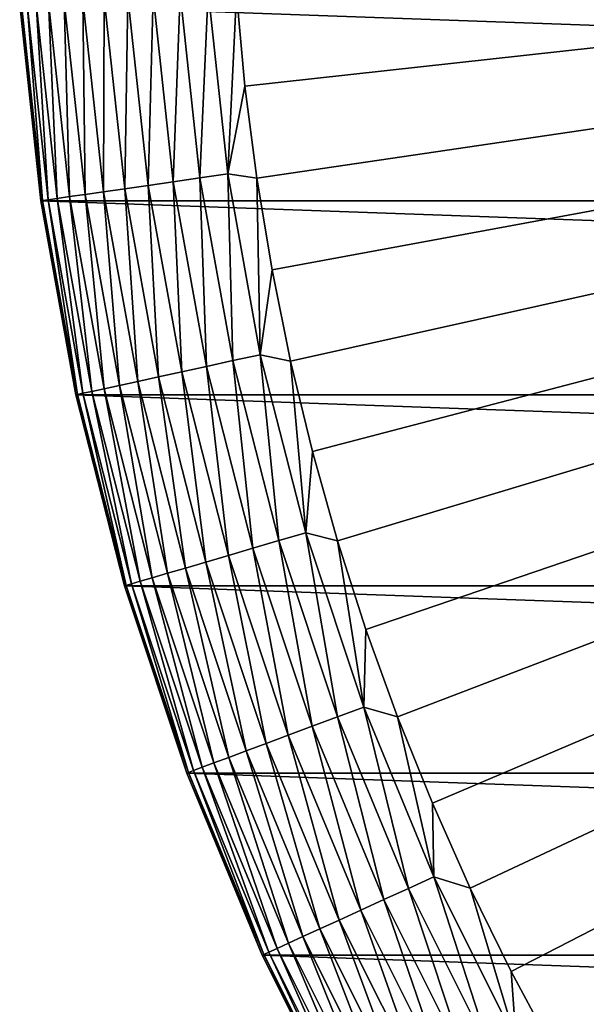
# Model space of a CAD drawing. Header units: metres. Extents: x -22 to 72, y -237 to 23.
# Tile 162 of 256: x -22.44 to -17.83, y -9.75 to -1.73. Entities that reach past the tile are written whole.
import ezdxf

# ---------------------------------------------------------------- set-up
doc = ezdxf.new("R2010")
doc.units = ezdxf.units.M
doc.layers.add('solid_509588_MEDIA_SW0001', color=7, linetype='CONTINUOUS')

msp = doc.modelspace()

# ---------------------------------------------------------------- linework, layer by layer
at = {"layer": 'solid_509588_MEDIA_SW0001'}
for points in [[(-20.676109, -1.513296, 132.530869), (-20.607046, -2.26742, 132.530869), (0, 0, 132.892746)], [(-20.607046, -2.26742, 132.530869), (-20.510487, -3.018518, 132.530869), (0, 0, 132.892746)], [(-20.510487, -3.018518, 132.530869), (-20.38656, -3.765589, 132.530869), (0, 0, 132.892746)], [(-20.38656, -3.765589, 132.530869), (-20.235434, -4.507635, 132.530869), (0, 0, 132.892746)], [(-20.235434, -4.507635, 132.530869), (-20.057306, -5.243667, 132.530869), (0, 0, 132.892746)], [(-20.057306, -5.243667, 132.530869), (-19.852415, -5.972702, 132.530869), (0, 0, 132.892746)], [(-19.852415, -5.972702, 132.530869), (-19.621035, -6.693768, 132.530869), (0, 0, 132.892746)], [(-19.621035, -6.693768, 132.530869), (-19.363476, -7.405902, 132.530869), (0, 0, 132.892746)], [(-19.363476, -7.405902, 132.530869), (-19.080078, -8.108154, 132.530869), (0, 0, 132.892746)], [(-19.080078, -8.108154, 132.530869), (-18.771223, -8.799588, 132.530869), (0, 0, 132.892746)], [(-18.771223, -8.799588, 132.530869), (-18.437321, -9.47928, 132.530869), (0, 0, 132.892746)], [(-18.437321, -9.47928, 132.530869), (-18.078817, -10.146324, 132.530869), (0, 0, 132.892746)], [(-18.078817, -10.146324, 132.530869), (-17.696192, -10.79983, 132.530869), (0, 0, 132.892746)], [(-21.354279, -1.527288, 132.385696), (-21.190914, -3.046794, 132.385696), (-21.135107, -1.511613, 132.463425)], [(-21.190914, -3.046794, 132.385696), (-20.973419, -3.015522, 132.463425), (-21.135107, -1.511613, 132.463425)], [(-21.135107, -1.511613, 132.463425), (-20.973419, -3.015522, 132.463425), (-20.907755, -1.495352, 132.5121)], [(-20.973419, -3.015522, 132.463425), (-20.747808, -2.983084, 132.5121), (-20.907755, -1.495352, 132.5121)], [(-20.907755, -1.495352, 132.5121), (-20.747808, -2.983084, 132.5121), (-20.676109, -1.513296, 132.530869)], [(-20.747808, -2.983084, 132.5121), (-20.607046, -2.26742, 132.530869), (-20.676109, -1.513296, 132.530869)], [(-22.427652, -1.604057, 130.963501), (-22.256077, -3.199941, 130.963501), (-22.38278, -1.600848, 131.192184)], [(-22.38278, -1.600848, 131.192184), (-22.211548, -3.193538, 131.192184), (-22.308811, -1.595558, 131.413147)], [(-22.256077, -3.199941, 130.963501), (-22.211548, -3.193538, 131.192184), (-22.38278, -1.600848, 131.192184)], [(-22.308811, -1.595558, 131.413147), (-22.138145, -3.182985, 131.413147), (-22.206984, -1.588275, 131.622665)], [(-22.211548, -3.193538, 131.192184), (-22.138145, -3.182985, 131.413147), (-22.308811, -1.595558, 131.413147)], [(-22.206984, -1.588275, 131.622665), (-22.037096, -3.168456, 131.622665), (-22.079006, -1.579122, 131.817245)], [(-22.138145, -3.182985, 131.413147), (-22.037096, -3.168456, 131.622665), (-22.206984, -1.588275, 131.622665)], [(-22.079006, -1.579122, 131.817245), (-21.910099, -3.150197, 131.817245), (-21.927023, -1.568252, 131.993607)], [(-22.037096, -3.168456, 131.622665), (-21.910099, -3.150197, 131.817245), (-22.079006, -1.579122, 131.817245)], [(-21.927023, -1.568252, 131.993607), (-21.759279, -3.128512, 131.993607), (-21.753584, -1.555847, 132.148819)], [(-21.910099, -3.150197, 131.817245), (-21.759279, -3.128512, 131.993607), (-21.927023, -1.568252, 131.993607)], [(-21.759279, -3.128512, 131.993607), (-21.587166, -3.103766, 132.148819), (-21.753584, -1.555847, 132.148819)], [(-21.753584, -1.555847, 132.148819), (-21.587166, -3.103766, 132.148819), (-21.561596, -1.542116, 132.280243)], [(-21.587166, -3.103766, 132.148819), (-21.396646, -3.076373, 132.280243), (-21.561596, -1.542116, 132.280243)], [(-21.561596, -1.542116, 132.280243), (-21.396646, -3.076373, 132.280243), (-21.354279, -1.527288, 132.385696)], [(-21.396646, -3.076373, 132.280243), (-21.190914, -3.046794, 132.385696), (-21.354279, -1.527288, 132.385696)], [(-22.427652, -1.604057, 130.963501), (-22.442673, -1.605132, 130.73114), (-22.270983, -3.202084, 130.73114)], [(-22.442673, -1.605132, 130.73114), (-22.442665, -1.605242), (-22.270899, -3.20253)], [(-22.270983, -3.202084, 130.73114), (-22.442673, -1.605132, 130.73114), (-22.270899, -3.20253)], [(22.270899, -3.20253), (-22.270899, -3.20253), (-22.442665, -1.605242)], [(22.442665, -1.605242), (22.270899, -3.20253), (-22.442665, -1.605242)], [(-22.427652, -1.604057, 130.963501), (-22.270983, -3.202084, 130.73114), (-22.256077, -3.199941, 130.963501)], [(-20.747808, -2.983084, 132.5121), (-20.510487, -3.018518, 132.530869), (-20.607046, -2.26742, 132.530869)], [(-21.396646, -3.076373, 132.280243), (-21.122665, -4.594954, 132.280243), (-21.190914, -3.046794, 132.385696)], [(-21.190914, -3.046794, 132.385696), (-20.919567, -4.550773, 132.385696), (-20.973419, -3.015522, 132.463425)], [(-21.122665, -4.594954, 132.280243), (-20.919567, -4.550773, 132.385696), (-21.190914, -3.046794, 132.385696)], [(-20.973419, -3.015522, 132.463425), (-20.704857, -4.504066, 132.463425), (-20.747808, -2.983084, 132.5121)], [(-20.919567, -4.550773, 132.385696), (-20.704857, -4.504066, 132.463425), (-20.973419, -3.015522, 132.463425)], [(-20.747808, -2.983084, 132.5121), (-20.482134, -4.455616, 132.5121), (-20.510487, -3.018518, 132.530869)], [(-20.704857, -4.504066, 132.463425), (-20.482134, -4.455616, 132.5121), (-20.747808, -2.983084, 132.5121)], [(-20.482134, -4.455616, 132.5121), (-20.38656, -3.765589, 132.530869), (-20.510487, -3.018518, 132.530869)], [(-21.759279, -3.128512, 131.993607), (-21.480652, -4.67283, 131.993607), (-21.587166, -3.103766, 132.148819)], [(-21.587166, -3.103766, 132.148819), (-21.310745, -4.635869, 132.148819), (-21.396646, -3.076373, 132.280243)], [(-21.480652, -4.67283, 131.993607), (-21.310745, -4.635869, 132.148819), (-21.587166, -3.103766, 132.148819)], [(-21.310745, -4.635869, 132.148819), (-21.122665, -4.594954, 132.280243), (-21.396646, -3.076373, 132.280243)], [(-22.256077, -3.199941, 130.963501), (-22.270983, -3.202084, 130.73114), (-21.985804, -4.782719, 130.73114)], [(-22.270983, -3.202084, 130.73114), (-22.270899, -3.20253), (-21.985802, -4.782722)], [(-21.985804, -4.782719, 130.73114), (-22.270983, -3.202084, 130.73114), (-21.985802, -4.782722)], [(21.985802, -4.782722), (-21.985802, -4.782722), (-22.270899, -3.20253)], [(22.270899, -3.20253), (21.985802, -4.782722), (-22.270899, -3.20253)], [(-22.256077, -3.199941, 130.963501), (-21.971088, -4.779518, 130.963501), (-22.211548, -3.193538, 131.192184)], [(-22.256077, -3.199941, 130.963501), (-21.985804, -4.782719, 130.73114), (-21.971088, -4.779518, 130.963501)], [(-22.211548, -3.193538, 131.192184), (-21.927132, -4.769956, 131.192184), (-22.138145, -3.182985, 131.413147)], [(-21.971088, -4.779518, 130.963501), (-21.927132, -4.769956, 131.192184), (-22.211548, -3.193538, 131.192184)], [(-22.138145, -3.182985, 131.413147), (-21.854668, -4.754192, 131.413147), (-22.037096, -3.168456, 131.622665)], [(-21.927132, -4.769956, 131.192184), (-21.854668, -4.754192, 131.413147), (-22.138145, -3.182985, 131.413147)], [(-22.037096, -3.168456, 131.622665), (-21.754913, -4.732492, 131.622665), (-21.910099, -3.150197, 131.817245)], [(-21.854668, -4.754192, 131.413147), (-21.754913, -4.732492, 131.622665), (-22.037096, -3.168456, 131.622665)], [(-21.910099, -3.150197, 131.817245), (-21.629541, -4.705219, 131.817245), (-21.759279, -3.128512, 131.993607)], [(-21.754913, -4.732492, 131.622665), (-21.629541, -4.705219, 131.817245), (-21.910099, -3.150197, 131.817245)], [(-21.629541, -4.705219, 131.817245), (-21.480652, -4.67283, 131.993607), (-21.759279, -3.128512, 131.993607)], [(-20.482134, -4.455616, 132.5121), (-20.235434, -4.507635, 132.530869), (-20.38656, -3.765589, 132.530869)], [(-20.704857, -4.504066, 132.463425), (-20.330788, -5.969658, 132.463425), (-20.482134, -4.455616, 132.5121)], [(-20.482134, -4.455616, 132.5121), (-20.112087, -5.905442, 132.5121), (-20.235434, -4.507635, 132.530869)], [(-20.330788, -5.969658, 132.463425), (-20.112087, -5.905442, 132.5121), (-20.482134, -4.455616, 132.5121)], [(-21.122665, -4.594954, 132.280243), (-20.741047, -6.090121, 132.280243), (-20.919567, -4.550773, 132.385696)], [(-20.919567, -4.550773, 132.385696), (-20.541618, -6.031563, 132.385696), (-20.704857, -4.504066, 132.463425)], [(-20.741047, -6.090121, 132.280243), (-20.541618, -6.031563, 132.385696), (-20.919567, -4.550773, 132.385696)], [(-20.541618, -6.031563, 132.385696), (-20.330788, -5.969658, 132.463425), (-20.704857, -4.504066, 132.463425)], [(-20.112087, -5.905442, 132.5121), (-20.057306, -5.243667, 132.530869), (-20.235434, -4.507635, 132.530869)], [(-21.480652, -4.67283, 131.993607), (-21.092567, -6.193336, 131.993607), (-21.310745, -4.635869, 132.148819)], [(-21.310745, -4.635869, 132.148819), (-20.925728, -6.144348, 132.148819), (-21.122665, -4.594954, 132.280243)], [(-21.092567, -6.193336, 131.993607), (-20.925728, -6.144348, 132.148819), (-21.310745, -4.635869, 132.148819)], [(-20.925728, -6.144348, 132.148819), (-20.741047, -6.090121, 132.280243), (-21.122665, -4.594954, 132.280243)], [(-21.754913, -4.732492, 131.622665), (-21.361872, -6.272412, 131.622665), (-21.629541, -4.705219, 131.817245)], [(-21.629541, -4.705219, 131.817245), (-21.238766, -6.236264, 131.817245), (-21.480652, -4.67283, 131.993607)], [(-21.361872, -6.272412, 131.622665), (-21.238766, -6.236264, 131.817245), (-21.629541, -4.705219, 131.817245)], [(-21.238766, -6.236264, 131.817245), (-21.092567, -6.193336, 131.993607), (-21.480652, -4.67283, 131.993607)], [(-21.971088, -4.779518, 130.963501), (-21.985804, -4.782719, 130.73114), (-21.588593, -6.338983, 130.73114)], [(-21.985804, -4.782719, 130.73114), (-21.985802, -4.782722), (-21.588493, -6.339161)], [(-21.588593, -6.338983, 130.73114), (-21.985804, -4.782719, 130.73114), (-21.588493, -6.339161)], [(21.588493, -6.339161), (-21.588493, -6.339161), (-21.985802, -4.782722)], [(21.985802, -4.782722), (21.588493, -6.339161), (-21.985802, -4.782722)], [(-21.971088, -4.779518, 130.963501), (-21.574142, -6.33474, 130.963501), (-21.927132, -4.769956, 131.192184)], [(-21.971088, -4.779518, 130.963501), (-21.588593, -6.338983, 130.73114), (-21.574142, -6.33474, 130.963501)], [(-21.927132, -4.769956, 131.192184), (-21.530979, -6.322066, 131.192184), (-21.854668, -4.754192, 131.413147)], [(-21.574142, -6.33474, 130.963501), (-21.530979, -6.322066, 131.192184), (-21.927132, -4.769956, 131.192184)], [(-21.854668, -4.754192, 131.413147), (-21.459824, -6.301173, 131.413147), (-21.754913, -4.732492, 131.622665)], [(-21.530979, -6.322066, 131.192184), (-21.459824, -6.301173, 131.413147), (-21.854668, -4.754192, 131.413147)], [(-21.459824, -6.301173, 131.413147), (-21.361872, -6.272412, 131.622665), (-21.754913, -4.732492, 131.622665)], [(-20.112087, -5.905442, 132.5121), (-19.852415, -5.972702, 132.530869), (-20.057306, -5.243667, 132.530869)], [(-20.330788, -5.969658, 132.463425), (-19.853115, -7.40483, 132.463425), (-20.112087, -5.905442, 132.5121)], [(-20.112087, -5.905442, 132.5121), (-19.639555, -7.325175, 132.5121), (-19.852415, -5.972702, 132.530869)], [(-19.853115, -7.40483, 132.463425), (-19.639555, -7.325175, 132.5121), (-20.112087, -5.905442, 132.5121)], [(-20.541618, -6.031563, 132.385696), (-20.058994, -7.481618, 132.385696), (-20.330788, -5.969658, 132.463425)], [(-20.058994, -7.481618, 132.385696), (-19.853115, -7.40483, 132.463425), (-20.330788, -5.969658, 132.463425)], [(-19.639555, -7.325175, 132.5121), (-19.621035, -6.693768, 132.530869), (-19.852415, -5.972702, 132.530869)], [(-20.925728, -6.144348, 132.148819), (-20.434078, -7.621517, 132.148819), (-20.741047, -6.090121, 132.280243)], [(-20.741047, -6.090121, 132.280243), (-20.253736, -7.554253, 132.280243), (-20.541618, -6.031563, 132.385696)], [(-20.434078, -7.621517, 132.148819), (-20.253736, -7.554253, 132.280243), (-20.741047, -6.090121, 132.280243)], [(-20.253736, -7.554253, 132.280243), (-20.058994, -7.481618, 132.385696), (-20.541618, -6.031563, 132.385696)], [(-21.092567, -6.193336, 131.993607), (-20.596998, -7.682283, 131.993607), (-20.925728, -6.144348, 132.148819)], [(-20.596998, -7.682283, 131.993607), (-20.434078, -7.621517, 132.148819), (-20.925728, -6.144348, 132.148819)], [(-21.361872, -6.272412, 131.622665), (-20.859976, -7.780369, 131.622665), (-21.238766, -6.236264, 131.817245)], [(-21.238766, -6.236264, 131.817245), (-20.739761, -7.735531, 131.817245), (-21.092567, -6.193336, 131.993607)], [(-20.859976, -7.780369, 131.622665), (-20.739761, -7.735531, 131.817245), (-21.238766, -6.236264, 131.817245)], [(-20.739761, -7.735531, 131.817245), (-20.596998, -7.682283, 131.993607), (-21.092567, -6.193336, 131.993607)], [(-21.574142, -6.33474, 130.963501), (-21.588593, -6.338983, 130.73114), (-21.081369, -7.862944, 130.73114)], [(-21.574142, -6.33474, 130.963501), (-21.067259, -7.857681, 130.963501), (-21.530979, -6.322066, 131.192184)], [(-21.574142, -6.33474, 130.963501), (-21.081369, -7.862944, 130.73114), (-21.067259, -7.857681, 130.963501)], [(-21.530979, -6.322066, 131.192184), (-21.02511, -7.84196, 131.192184), (-21.459824, -6.301173, 131.413147)], [(-21.067259, -7.857681, 130.963501), (-21.02511, -7.84196, 131.192184), (-21.530979, -6.322066, 131.192184)], [(-21.459824, -6.301173, 131.413147), (-20.955627, -7.816045, 131.413147), (-21.361872, -6.272412, 131.622665)], [(-21.02511, -7.84196, 131.192184), (-20.955627, -7.816045, 131.413147), (-21.459824, -6.301173, 131.413147)], [(-20.955627, -7.816045, 131.413147), (-20.859976, -7.780369, 131.622665), (-21.361872, -6.272412, 131.622665)], [(-21.081369, -7.862944, 130.73114), (-21.588593, -6.338983, 130.73114), (-21.588493, -6.339161)], [(21.08136, -7.862974), (-21.08136, -7.862974), (-21.588493, -6.339161)], [(-21.081369, -7.862944, 130.73114), (-21.588493, -6.339161), (-21.08136, -7.862974)], [(21.588493, -6.339161), (21.08136, -7.862974), (-21.588493, -6.339161)], [(-19.639555, -7.325175, 132.5121), (-19.363476, -7.405902, 132.530869), (-19.621035, -6.693768, 132.530869)], [(-19.853115, -7.40483, 132.463425), (-19.274279, -8.802268, 132.463425), (-19.639555, -7.325175, 132.5121)], [(-19.639555, -7.325175, 132.5121), (-19.066944, -8.707582, 132.5121), (-19.363476, -7.405902, 132.530869)], [(-19.274279, -8.802268, 132.463425), (-19.066944, -8.707582, 132.5121), (-19.639555, -7.325175, 132.5121)], [(-20.058994, -7.481618, 132.385696), (-19.474154, -8.893548, 132.385696), (-19.853115, -7.40483, 132.463425)], [(-19.474154, -8.893548, 132.385696), (-19.274279, -8.802268, 132.463425), (-19.853115, -7.40483, 132.463425)], [(-19.066944, -8.707582, 132.5121), (-19.080078, -8.108154, 132.530869), (-19.363476, -7.405902, 132.530869)], [(-20.253736, -7.554253, 132.280243), (-19.663218, -8.979891, 132.280243), (-20.058994, -7.481618, 132.385696)], [(-19.663218, -8.979891, 132.280243), (-19.474154, -8.893548, 132.385696), (-20.058994, -7.481618, 132.385696)], [(-20.434078, -7.621517, 132.148819), (-19.838303, -9.059849, 132.148819), (-20.253736, -7.554253, 132.280243)], [(-19.838303, -9.059849, 132.148819), (-19.663218, -8.979891, 132.280243), (-20.253736, -7.554253, 132.280243)], [(-20.739761, -7.735531, 131.817245), (-20.135073, -9.195379, 131.817245), (-20.596998, -7.682283, 131.993607)], [(-20.596998, -7.682283, 131.993607), (-19.996471, -9.132082, 131.993607), (-20.434078, -7.621517, 132.148819)], [(-20.135073, -9.195379, 131.817245), (-19.996471, -9.132082, 131.993607), (-20.596998, -7.682283, 131.993607)], [(-19.996471, -9.132082, 131.993607), (-19.838303, -9.059849, 132.148819), (-20.434078, -7.621517, 132.148819)], [(-20.859976, -7.780369, 131.622665), (-20.251781, -9.248679, 131.622665), (-20.739761, -7.735531, 131.817245)], [(-20.251781, -9.248679, 131.622665), (-20.135073, -9.195379, 131.817245), (-20.739761, -7.735531, 131.817245)], [(-21.067259, -7.857681, 130.963501), (-21.081369, -7.862944, 130.73114), (-20.466721, -9.346838, 130.73114)], [(-21.067259, -7.857681, 130.963501), (-20.453022, -9.340582, 130.963501), (-21.02511, -7.84196, 131.192184)], [(-21.067259, -7.857681, 130.963501), (-20.466721, -9.346838, 130.73114), (-20.453022, -9.340582, 130.963501)], [(-21.02511, -7.84196, 131.192184), (-20.4121, -9.321894, 131.192184), (-20.955627, -7.816045, 131.413147)], [(-20.453022, -9.340582, 130.963501), (-20.4121, -9.321894, 131.192184), (-21.02511, -7.84196, 131.192184)], [(-20.955627, -7.816045, 131.413147), (-20.344645, -9.291087, 131.413147), (-20.859976, -7.780369, 131.622665)], [(-20.4121, -9.321894, 131.192184), (-20.344645, -9.291087, 131.413147), (-20.955627, -7.816045, 131.413147)], [(-20.344645, -9.291087, 131.413147), (-20.251781, -9.248679, 131.622665), (-20.859976, -7.780369, 131.622665)], [(-21.081369, -7.862944, 130.73114), (-21.08136, -7.862974), (-20.466829, -9.346505)], [(-20.466721, -9.346838, 130.73114), (-21.081369, -7.862944, 130.73114), (-20.466829, -9.346505)], [(20.466829, -9.346505), (-20.466829, -9.346505), (-21.08136, -7.862974)], [(21.08136, -7.862974), (20.466829, -9.346505), (-21.08136, -7.862974)], [(-19.066944, -8.707582, 132.5121), (-18.771223, -8.799588, 132.530869), (-19.080078, -8.108154, 132.530869)], [(-19.274279, -8.802268, 132.463425), (-18.597223, -10.154852, 132.463425), (-19.066944, -8.707582, 132.5121)], [(-19.066944, -8.707582, 132.5121), (-18.397171, -10.045616, 132.5121), (-18.771223, -8.799588, 132.530869)], [(-18.597223, -10.154852, 132.463425), (-18.397171, -10.045616, 132.5121), (-19.066944, -8.707582, 132.5121)], [(-19.474154, -8.893548, 132.385696), (-18.790077, -10.260159, 132.385696), (-19.274279, -8.802268, 132.463425)], [(-18.790077, -10.260159, 132.385696), (-18.597223, -10.154852, 132.463425), (-19.274279, -8.802268, 132.463425)], [(-18.397171, -10.045616, 132.5121), (-18.437321, -9.47928, 132.530869), (-18.771223, -8.799588, 132.530869)], [(-19.663218, -8.979891, 132.280243), (-18.9725, -10.359769, 132.280243), (-19.474154, -8.893548, 132.385696)], [(-18.9725, -10.359769, 132.280243), (-18.790077, -10.260159, 132.385696), (-19.474154, -8.893548, 132.385696)], [(-19.838303, -9.059849, 132.148819), (-19.141434, -10.452014, 132.148819), (-19.663218, -8.979891, 132.280243)], [(-19.141434, -10.452014, 132.148819), (-18.9725, -10.359769, 132.280243), (-19.663218, -8.979891, 132.280243)], [(-19.996471, -9.132082, 131.993607), (-19.294046, -10.535347, 131.993607), (-19.838303, -9.059849, 132.148819)], [(-19.294046, -10.535347, 131.993607), (-19.141434, -10.452014, 132.148819), (-19.838303, -9.059849, 132.148819)], [(-20.135073, -9.195379, 131.817245), (-19.42778, -10.60837, 131.817245), (-19.996471, -9.132082, 131.993607)], [(-19.42778, -10.60837, 131.817245), (-19.294046, -10.535347, 131.993607), (-19.996471, -9.132082, 131.993607)], [(-20.251781, -9.248679, 131.622665), (-19.54039, -10.66986, 131.622665), (-20.135073, -9.195379, 131.817245)], [(-19.54039, -10.66986, 131.622665), (-19.42778, -10.60837, 131.817245), (-20.135073, -9.195379, 131.817245)], [(-20.4121, -9.321894, 131.192184), (-19.695076, -10.754326, 131.192184), (-20.344645, -9.291087, 131.413147)], [(-20.344645, -9.291087, 131.413147), (-19.62999, -10.718785, 131.413147), (-20.251781, -9.248679, 131.622665)], [(-19.695076, -10.754326, 131.192184), (-19.62999, -10.718785, 131.413147), (-20.344645, -9.291087, 131.413147)], [(-19.62999, -10.718785, 131.413147), (-19.54039, -10.66986, 131.622665), (-20.251781, -9.248679, 131.622665)], [(19.747696, -10.783265), (-19.747696, -10.783265), (-20.466829, -9.346505)], [(-20.466721, -9.346838, 130.73114), (-20.466829, -9.346505), (-19.747696, -10.783265)], [(20.466829, -9.346505), (19.747696, -10.783265), (-20.466829, -9.346505)], [(-20.453022, -9.340582, 130.963501), (-20.466721, -9.346838, 130.73114), (-19.747778, -10.783102, 130.73114)], [(-19.747778, -10.783102, 130.73114), (-20.466721, -9.346838, 130.73114), (-19.747696, -10.783265)], [(-20.453022, -9.340582, 130.963501), (-19.73456, -10.775885, 130.963501), (-20.4121, -9.321894, 131.192184)], [(-20.453022, -9.340582, 130.963501), (-19.747778, -10.783102, 130.73114), (-19.73456, -10.775885, 130.963501)], [(-19.73456, -10.775885, 130.963501), (-19.695076, -10.754326, 131.192184), (-20.4121, -9.321894, 131.192184)], [(-18.397171, -10.045616, 132.5121), (-18.078817, -10.146324, 132.530869), (-18.437321, -9.47928, 132.530869)]]:
    msp.add_3dface(points, dxfattribs=at)

doc.saveas('drawing.dxf')
